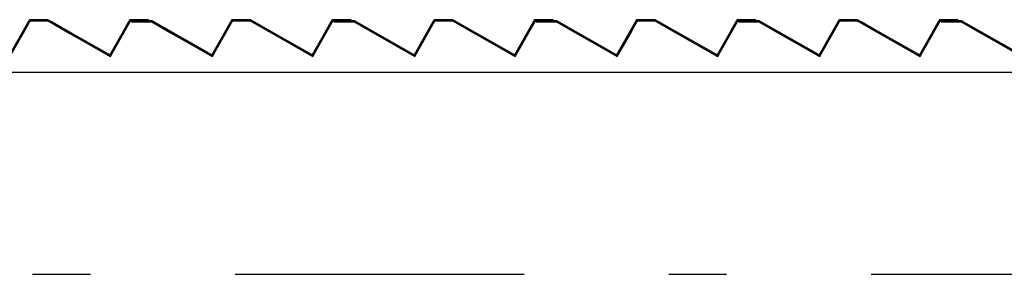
# Model space of a CAD drawing. Extents: x 2 to 87, y -108 to 11.
# Tile 203 of 210: x 47.855 to 49.558, y -15.208 to -14.767. Entities that reach past the tile are written whole.
import ezdxf

# ---------------------------------------------------------------- set-up
doc = ezdxf.new("R2010")
doc.units = 0
doc.header["$MEASUREMENT"] = 0
doc.linetypes.add('DASHDOT', pattern=[1, 0.5, -0.25, 0, -0.25])
for name, color, linetype in [('10', 7, 'CONTINUOUS'), ('18', 7, 'CONTINUOUS'), ('2', 7, 'CONTINUOUS'), ('5', 7, 'CONTINUOUS')]:
    doc.layers.add(name, color=color, linetype=linetype)

# ---------------------------------------------------------------- blocks, each defined once
blk = doc.blocks.new('*N215')
at = {"layer": '18', "color": 62, "linetype": 'Continuous'}
for p, q in [((49.4485, -14.7689), (49.484, -14.7689)), ((49.4485, -14.7689), (49.4485, -14.7709)), ((49.4485, -14.7709), (49.4835, -14.7709)), ((49.4835, -14.7709), (49.5174, -14.7902)), ((49.484, -14.7689), (49.4875, -14.7709)), ((49.4875, -14.7709), (49.5215, -14.7902)), ((49.6198, -14.7709), (49.6089, -14.7902)), ((49.6221, -14.7709), (49.6112, -14.7902)), ((49.621, -14.7689), (49.6198, -14.7709)), ((49.6221, -14.7669), (49.621, -14.7689)), ((49.6221, -14.7669), (49.6541, -14.7669)), ((49.6233, -14.7689), (49.6221, -14.7709)), ((49.6233, -14.7689), (49.6536, -14.7689)), ((49.6536, -14.7689), (49.6571, -14.7709)), ((49.6541, -14.7669), (49.6576, -14.7689)), ((49.6571, -14.7709), (49.691, -14.7902)), ((49.6576, -14.7689), (49.6612, -14.7709)), ((49.6612, -14.7709), (49.6951, -14.7902)), ((49.7935, -14.7709), (49.7825, -14.7902)), ((49.7958, -14.7709), (49.7848, -14.7902)), ((49.7946, -14.7689), (49.7935, -14.7709)), ((49.7957, -14.7669), (49.7946, -14.7689)), ((49.7957, -14.7669), (49.8277, -14.7669)), ((49.7969, -14.7689), (49.7958, -14.7709)), ((49.7969, -14.7689), (49.8277, -14.7689)), ((49.8277, -14.7669), (49.8277, -14.7689)), ((49.5174, -14.7902), (49.5835, -14.8277)), ((49.5215, -14.7902), (49.5875, -14.8277)), ((49.6089, -14.7902), (49.5875, -14.8277)), ((49.6112, -14.7902), (49.5898, -14.8277)), ((49.691, -14.7902), (49.7571, -14.8277)), ((49.7848, -14.7902), (49.7634, -14.8277)), ((49.5883, -14.8305), (49.5835, -14.8277)), ((49.5898, -14.8277), (49.5883, -14.8305)), ((49.7619, -14.8305), (49.7571, -14.8277)), ((49.7634, -14.8277), (49.7619, -14.8305))]:
    blk.add_line(p, q, dxfattribs=at)
for points in [[(49.4485, -14.7689), (49.4485, -14.7689), (49.484, -14.7689)], [(49.4485, -14.7689), (49.4485, -14.7709), (49.4875, -14.7709)], [(49.4485, -14.7689), (49.484, -14.7689), (49.4875, -14.7709)], [(49.4485, -14.7709), (49.4485, -14.7709), (49.4835, -14.7709)], [(49.4835, -14.7709), (49.5174, -14.7902), (49.5215, -14.7902)], [(49.4835, -14.7709), (49.4875, -14.7709), (49.5215, -14.7902)], [(49.6198, -14.7709), (49.6089, -14.7902), (49.6112, -14.7902)], [(49.6198, -14.7709), (49.6221, -14.7709), (49.6112, -14.7902)], [(49.621, -14.7689), (49.6198, -14.7709), (49.6221, -14.7709)], [(49.6221, -14.7669), (49.621, -14.7689), (49.6576, -14.7689)], [(49.621, -14.7689), (49.6233, -14.7689), (49.6221, -14.7709)], [(49.6221, -14.7669), (49.6221, -14.7669), (49.6541, -14.7669)], [(49.6221, -14.7669), (49.6541, -14.7669), (49.6576, -14.7689)], [(49.6233, -14.7689), (49.6233, -14.7689), (49.6536, -14.7689)], [(49.6536, -14.7689), (49.6571, -14.7709), (49.6612, -14.7709)], [(49.6536, -14.7689), (49.6576, -14.7689), (49.6612, -14.7709)], [(49.6571, -14.7709), (49.691, -14.7902), (49.6951, -14.7902)], [(49.6571, -14.7709), (49.6612, -14.7709), (49.6951, -14.7902)], [(49.7935, -14.7709), (49.7825, -14.7902), (49.7848, -14.7902)], [(49.7935, -14.7709), (49.7958, -14.7709), (49.7848, -14.7902)], [(49.7946, -14.7689), (49.7935, -14.7709), (49.7958, -14.7709)], [(49.7957, -14.7669), (49.7946, -14.7689), (49.8277, -14.7689)], [(49.7946, -14.7689), (49.7969, -14.7689), (49.7958, -14.7709)], [(49.7957, -14.7669), (49.7957, -14.7669), (49.8277, -14.7669)], [(49.7957, -14.7669), (49.8277, -14.7669), (49.8277, -14.7689)], [(49.7969, -14.7689), (49.7969, -14.7689), (49.8277, -14.7689)], [(49.5174, -14.7902), (49.5835, -14.8277), (49.5875, -14.8277)], [(49.5174, -14.7902), (49.5215, -14.7902), (49.5875, -14.8277)], [(49.6089, -14.7902), (49.5875, -14.8277), (49.5898, -14.8277)], [(49.6089, -14.7902), (49.6112, -14.7902), (49.5898, -14.8277)], [(49.691, -14.7902), (49.7571, -14.8277), (49.7611, -14.8277)], [(49.691, -14.7902), (49.6951, -14.7902), (49.7611, -14.8277)], [(49.7825, -14.7902), (49.7611, -14.8277), (49.7634, -14.8277)], [(49.7825, -14.7902), (49.7848, -14.7902), (49.7634, -14.8277)], [(49.5835, -14.8277), (49.5898, -14.8277), (49.5883, -14.8305)], [(49.7571, -14.8277), (49.7634, -14.8277), (49.7619, -14.8305)]]:
    blk.add_solid(points, dxfattribs=at)
blk = doc.blocks.new('*N216')
at = {"layer": '18', "color": 62, "linetype": 'Continuous'}
for p, q in [((49.0985, -14.7689), (49.134, -14.7689)), ((49.0985, -14.7689), (49.0985, -14.7709)), ((49.0985, -14.7709), (49.1335, -14.7709)), ((49.1335, -14.7709), (49.1674, -14.7902)), ((49.134, -14.7689), (49.1375, -14.7709)), ((49.1375, -14.7709), (49.1715, -14.7902)), ((49.2698, -14.7709), (49.2589, -14.7902)), ((49.2721, -14.7709), (49.2612, -14.7902)), ((49.271, -14.7689), (49.2698, -14.7709)), ((49.2721, -14.7669), (49.271, -14.7689)), ((49.2721, -14.7669), (49.3041, -14.7669)), ((49.2733, -14.7689), (49.2721, -14.7709)), ((49.2733, -14.7689), (49.3036, -14.7689)), ((49.3036, -14.7689), (49.3071, -14.7709)), ((49.3041, -14.7669), (49.3076, -14.7689)), ((49.3071, -14.7709), (49.341, -14.7902)), ((49.3076, -14.7689), (49.3112, -14.7709)), ((49.3112, -14.7709), (49.3451, -14.7902)), ((49.4435, -14.7709), (49.4325, -14.7902)), ((49.4458, -14.7709), (49.4348, -14.7902)), ((49.4446, -14.7689), (49.4435, -14.7709)), ((49.4457, -14.7669), (49.4446, -14.7689)), ((49.4457, -14.7669), (49.4777, -14.7669)), ((49.4469, -14.7689), (49.4458, -14.7709)), ((49.4469, -14.7689), (49.4777, -14.7689)), ((49.4777, -14.7669), (49.4777, -14.7689)), ((49.1674, -14.7902), (49.2335, -14.8277)), ((49.1715, -14.7902), (49.2375, -14.8277)), ((49.2589, -14.7902), (49.2375, -14.8277)), ((49.2612, -14.7902), (49.2398, -14.8277)), ((49.341, -14.7902), (49.4071, -14.8277)), ((49.4348, -14.7902), (49.4134, -14.8277)), ((49.2383, -14.8305), (49.2335, -14.8277)), ((49.2398, -14.8277), (49.2383, -14.8305)), ((49.4119, -14.8305), (49.4071, -14.8277)), ((49.4134, -14.8277), (49.4119, -14.8305))]:
    blk.add_line(p, q, dxfattribs=at)
for points in [[(49.0985, -14.7689), (49.0985, -14.7689), (49.134, -14.7689)], [(49.0985, -14.7689), (49.0985, -14.7709), (49.1375, -14.7709)], [(49.0985, -14.7689), (49.134, -14.7689), (49.1375, -14.7709)], [(49.0985, -14.7709), (49.0985, -14.7709), (49.1335, -14.7709)], [(49.1335, -14.7709), (49.1674, -14.7902), (49.1715, -14.7902)], [(49.1335, -14.7709), (49.1375, -14.7709), (49.1715, -14.7902)], [(49.2698, -14.7709), (49.2589, -14.7902), (49.2612, -14.7902)], [(49.2698, -14.7709), (49.2721, -14.7709), (49.2612, -14.7902)], [(49.271, -14.7689), (49.2698, -14.7709), (49.2721, -14.7709)], [(49.2721, -14.7669), (49.271, -14.7689), (49.3076, -14.7689)], [(49.271, -14.7689), (49.2733, -14.7689), (49.2721, -14.7709)], [(49.2721, -14.7669), (49.2721, -14.7669), (49.3041, -14.7669)], [(49.2721, -14.7669), (49.3041, -14.7669), (49.3076, -14.7689)], [(49.2733, -14.7689), (49.2733, -14.7689), (49.3036, -14.7689)], [(49.3036, -14.7689), (49.3071, -14.7709), (49.3112, -14.7709)], [(49.3036, -14.7689), (49.3076, -14.7689), (49.3112, -14.7709)], [(49.3071, -14.7709), (49.341, -14.7902), (49.3451, -14.7902)], [(49.3071, -14.7709), (49.3112, -14.7709), (49.3451, -14.7902)], [(49.4435, -14.7709), (49.4325, -14.7902), (49.4348, -14.7902)], [(49.4435, -14.7709), (49.4458, -14.7709), (49.4348, -14.7902)], [(49.4446, -14.7689), (49.4435, -14.7709), (49.4458, -14.7709)], [(49.4457, -14.7669), (49.4446, -14.7689), (49.4777, -14.7689)], [(49.4446, -14.7689), (49.4469, -14.7689), (49.4458, -14.7709)], [(49.4457, -14.7669), (49.4457, -14.7669), (49.4777, -14.7669)], [(49.4457, -14.7669), (49.4777, -14.7669), (49.4777, -14.7689)], [(49.4469, -14.7689), (49.4469, -14.7689), (49.4777, -14.7689)], [(49.1674, -14.7902), (49.2335, -14.8277), (49.2375, -14.8277)], [(49.1674, -14.7902), (49.1715, -14.7902), (49.2375, -14.8277)], [(49.2589, -14.7902), (49.2375, -14.8277), (49.2398, -14.8277)], [(49.2589, -14.7902), (49.2612, -14.7902), (49.2398, -14.8277)], [(49.341, -14.7902), (49.4071, -14.8277), (49.4111, -14.8277)], [(49.341, -14.7902), (49.3451, -14.7902), (49.4111, -14.8277)], [(49.4325, -14.7902), (49.4111, -14.8277), (49.4134, -14.8277)], [(49.4325, -14.7902), (49.4348, -14.7902), (49.4134, -14.8277)], [(49.2335, -14.8277), (49.2398, -14.8277), (49.2383, -14.8305)], [(49.4071, -14.8277), (49.4134, -14.8277), (49.4119, -14.8305)]]:
    blk.add_solid(points, dxfattribs=at)
blk = doc.blocks.new('*N217')
at = {"layer": '18', "color": 62, "linetype": 'Continuous'}
for p, q in [((48.7485, -14.7689), (48.784, -14.7689)), ((48.7485, -14.7689), (48.7485, -14.7709)), ((48.7485, -14.7709), (48.7835, -14.7709)), ((48.7835, -14.7709), (48.8174, -14.7902)), ((48.784, -14.7689), (48.7875, -14.7709)), ((48.7875, -14.7709), (48.8215, -14.7902)), ((48.9198, -14.7709), (48.9089, -14.7902)), ((48.9221, -14.7709), (48.9112, -14.7902)), ((48.921, -14.7689), (48.9198, -14.7709)), ((48.9221, -14.7669), (48.921, -14.7689)), ((48.9221, -14.7669), (48.9541, -14.7669)), ((48.9233, -14.7689), (48.9221, -14.7709)), ((48.9233, -14.7689), (48.9536, -14.7689)), ((48.9536, -14.7689), (48.9571, -14.7709)), ((48.9541, -14.7669), (48.9576, -14.7689)), ((48.9571, -14.7709), (48.991, -14.7902)), ((48.9576, -14.7689), (48.9612, -14.7709)), ((48.9612, -14.7709), (48.9951, -14.7902)), ((49.0935, -14.7709), (49.0825, -14.7902)), ((49.0958, -14.7709), (49.0848, -14.7902)), ((49.0946, -14.7689), (49.0935, -14.7709)), ((49.0957, -14.7669), (49.0946, -14.7689)), ((49.0957, -14.7669), (49.1277, -14.7669)), ((49.0969, -14.7689), (49.0958, -14.7709)), ((49.0969, -14.7689), (49.1277, -14.7689)), ((49.1277, -14.7669), (49.1277, -14.7689)), ((48.8174, -14.7902), (48.8835, -14.8277)), ((48.8215, -14.7902), (48.8875, -14.8277)), ((48.9089, -14.7902), (48.8875, -14.8277)), ((48.9112, -14.7902), (48.8898, -14.8277)), ((48.991, -14.7902), (49.0571, -14.8277)), ((49.0848, -14.7902), (49.0634, -14.8277)), ((48.8883, -14.8305), (48.8835, -14.8277)), ((48.8898, -14.8277), (48.8883, -14.8305)), ((49.0619, -14.8305), (49.0571, -14.8277)), ((49.0634, -14.8277), (49.0619, -14.8305))]:
    blk.add_line(p, q, dxfattribs=at)
for points in [[(48.7485, -14.7689), (48.7485, -14.7689), (48.784, -14.7689)], [(48.7485, -14.7689), (48.7485, -14.7709), (48.7875, -14.7709)], [(48.7485, -14.7689), (48.784, -14.7689), (48.7875, -14.7709)], [(48.7485, -14.7709), (48.7485, -14.7709), (48.7835, -14.7709)], [(48.7835, -14.7709), (48.8174, -14.7902), (48.8215, -14.7902)], [(48.7835, -14.7709), (48.7875, -14.7709), (48.8215, -14.7902)], [(48.9198, -14.7709), (48.9089, -14.7902), (48.9112, -14.7902)], [(48.9198, -14.7709), (48.9221, -14.7709), (48.9112, -14.7902)], [(48.921, -14.7689), (48.9198, -14.7709), (48.9221, -14.7709)], [(48.9221, -14.7669), (48.921, -14.7689), (48.9576, -14.7689)], [(48.921, -14.7689), (48.9233, -14.7689), (48.9221, -14.7709)], [(48.9221, -14.7669), (48.9221, -14.7669), (48.9541, -14.7669)], [(48.9221, -14.7669), (48.9541, -14.7669), (48.9576, -14.7689)], [(48.9233, -14.7689), (48.9233, -14.7689), (48.9536, -14.7689)], [(48.9536, -14.7689), (48.9571, -14.7709), (48.9612, -14.7709)], [(48.9536, -14.7689), (48.9576, -14.7689), (48.9612, -14.7709)], [(48.9571, -14.7709), (48.991, -14.7902), (48.9951, -14.7902)], [(48.9571, -14.7709), (48.9612, -14.7709), (48.9951, -14.7902)], [(49.0935, -14.7709), (49.0825, -14.7902), (49.0848, -14.7902)], [(49.0935, -14.7709), (49.0958, -14.7709), (49.0848, -14.7902)], [(49.0946, -14.7689), (49.0935, -14.7709), (49.0958, -14.7709)], [(49.0957, -14.7669), (49.0946, -14.7689), (49.1277, -14.7689)], [(49.0946, -14.7689), (49.0969, -14.7689), (49.0958, -14.7709)], [(49.0957, -14.7669), (49.0957, -14.7669), (49.1277, -14.7669)], [(49.0957, -14.7669), (49.1277, -14.7669), (49.1277, -14.7689)], [(49.0969, -14.7689), (49.0969, -14.7689), (49.1277, -14.7689)], [(48.8174, -14.7902), (48.8835, -14.8277), (48.8875, -14.8277)], [(48.8174, -14.7902), (48.8215, -14.7902), (48.8875, -14.8277)], [(48.9089, -14.7902), (48.8875, -14.8277), (48.8898, -14.8277)], [(48.9089, -14.7902), (48.9112, -14.7902), (48.8898, -14.8277)], [(48.991, -14.7902), (49.0571, -14.8277), (49.0611, -14.8277)], [(48.991, -14.7902), (48.9951, -14.7902), (49.0611, -14.8277)], [(49.0825, -14.7902), (49.0611, -14.8277), (49.0634, -14.8277)], [(49.0825, -14.7902), (49.0848, -14.7902), (49.0634, -14.8277)], [(48.8835, -14.8277), (48.8898, -14.8277), (48.8883, -14.8305)], [(49.0571, -14.8277), (49.0634, -14.8277), (49.0619, -14.8305)]]:
    blk.add_solid(points, dxfattribs=at)
blk = doc.blocks.new('*N218')
at = {"layer": '18', "color": 62, "linetype": 'Continuous'}
for p, q in [((48.3985, -14.7689), (48.434, -14.7689)), ((48.3985, -14.7689), (48.3985, -14.7709)), ((48.3985, -14.7709), (48.4335, -14.7709)), ((48.4335, -14.7709), (48.5335, -14.8277)), ((48.434, -14.7689), (48.4375, -14.7709)), ((48.4375, -14.7709), (48.5375, -14.8277)), ((48.5698, -14.7709), (48.5375, -14.8277)), ((48.5721, -14.7709), (48.5398, -14.8277)), ((48.571, -14.7689), (48.5698, -14.7709)), ((48.5721, -14.7669), (48.571, -14.7689)), ((48.5721, -14.7669), (48.6041, -14.7669)), ((48.5733, -14.7689), (48.5721, -14.7709)), ((48.5733, -14.7689), (48.6036, -14.7689)), ((48.6036, -14.7689), (48.6071, -14.7709)), ((48.6041, -14.7669), (48.6076, -14.7689)), ((48.6071, -14.7709), (48.7071, -14.8277)), ((48.6076, -14.7689), (48.6112, -14.7709)), ((48.7458, -14.7709), (48.7134, -14.8277)), ((48.7446, -14.7689), (48.7435, -14.7709)), ((48.7457, -14.7669), (48.7446, -14.7689)), ((48.7457, -14.7669), (48.7777, -14.7669)), ((48.7469, -14.7689), (48.7458, -14.7709)), ((48.7469, -14.7689), (48.7777, -14.7689)), ((48.7777, -14.7669), (48.7777, -14.7689)), ((48.5335, -14.8277), (48.5359, -14.8291)), ((48.5383, -14.8305), (48.5359, -14.8291)), ((48.539, -14.8291), (48.5383, -14.8305)), ((48.5398, -14.8277), (48.539, -14.8291)), ((48.7071, -14.8277), (48.7095, -14.8291)), ((48.7119, -14.8305), (48.7095, -14.8291)), ((48.7127, -14.8291), (48.7119, -14.8305)), ((48.7134, -14.8277), (48.7127, -14.8291))]:
    blk.add_line(p, q, dxfattribs=at)
for points in [[(48.3985, -14.7689), (48.3985, -14.7689), (48.434, -14.7689)], [(48.3985, -14.7689), (48.3985, -14.7709), (48.4375, -14.7709)], [(48.3985, -14.7689), (48.434, -14.7689), (48.4375, -14.7709)], [(48.3985, -14.7709), (48.3985, -14.7709), (48.4335, -14.7709)], [(48.4335, -14.7709), (48.5335, -14.8277), (48.5375, -14.8277)], [(48.4335, -14.7709), (48.4375, -14.7709), (48.5375, -14.8277)], [(48.5698, -14.7709), (48.5375, -14.8277), (48.5398, -14.8277)], [(48.5698, -14.7709), (48.5721, -14.7709), (48.5398, -14.8277)], [(48.571, -14.7689), (48.5698, -14.7709), (48.5721, -14.7709)], [(48.5721, -14.7669), (48.571, -14.7689), (48.6076, -14.7689)], [(48.571, -14.7689), (48.5733, -14.7689), (48.5721, -14.7709)], [(48.5721, -14.7669), (48.5721, -14.7669), (48.6041, -14.7669)], [(48.5721, -14.7669), (48.6041, -14.7669), (48.6076, -14.7689)], [(48.5733, -14.7689), (48.5733, -14.7689), (48.6036, -14.7689)], [(48.6036, -14.7689), (48.6071, -14.7709), (48.6112, -14.7709)], [(48.6036, -14.7689), (48.6076, -14.7689), (48.6112, -14.7709)], [(48.6071, -14.7709), (48.7071, -14.8277), (48.7111, -14.8277)], [(48.6071, -14.7709), (48.6112, -14.7709), (48.7111, -14.8277)], [(48.7435, -14.7709), (48.7111, -14.8277), (48.7134, -14.8277)], [(48.7435, -14.7709), (48.7458, -14.7709), (48.7134, -14.8277)], [(48.7446, -14.7689), (48.7435, -14.7709), (48.7458, -14.7709)], [(48.7457, -14.7669), (48.7446, -14.7689), (48.7777, -14.7689)], [(48.7446, -14.7689), (48.7469, -14.7689), (48.7458, -14.7709)], [(48.7457, -14.7669), (48.7457, -14.7669), (48.7777, -14.7669)], [(48.7457, -14.7669), (48.7777, -14.7669), (48.7777, -14.7689)], [(48.7469, -14.7689), (48.7469, -14.7689), (48.7777, -14.7689)], [(48.5335, -14.8277), (48.5359, -14.8291), (48.539, -14.8291)], [(48.5335, -14.8277), (48.5398, -14.8277), (48.539, -14.8291)], [(48.5359, -14.8291), (48.539, -14.8291), (48.5383, -14.8305)], [(48.7071, -14.8277), (48.7095, -14.8291), (48.7127, -14.8291)], [(48.7071, -14.8277), (48.7134, -14.8277), (48.7127, -14.8291)], [(48.7095, -14.8291), (48.7127, -14.8291), (48.7119, -14.8305)]]:
    blk.add_solid(points, dxfattribs=at)
blk = doc.blocks.new('*N219')
at = {"layer": '18', "color": 62, "linetype": 'Continuous'}
for p, q in [((48.0485, -14.7689), (48.084, -14.7689)), ((48.0485, -14.7689), (48.0485, -14.7709)), ((48.0485, -14.7709), (48.0835, -14.7709)), ((48.0835, -14.7709), (48.1174, -14.7902)), ((48.084, -14.7689), (48.0875, -14.7709)), ((48.0875, -14.7709), (48.1215, -14.7902)), ((48.2198, -14.7709), (48.2089, -14.7902)), ((48.2221, -14.7709), (48.2112, -14.7902)), ((48.221, -14.7689), (48.2198, -14.7709)), ((48.2221, -14.7669), (48.221, -14.7689)), ((48.2221, -14.7669), (48.2541, -14.7669)), ((48.2233, -14.7689), (48.2221, -14.7709)), ((48.2233, -14.7689), (48.2536, -14.7689)), ((48.2536, -14.7689), (48.2571, -14.7709)), ((48.2541, -14.7669), (48.2576, -14.7689)), ((48.2571, -14.7709), (48.291, -14.7902)), ((48.2576, -14.7689), (48.2612, -14.7709)), ((48.2612, -14.7709), (48.2951, -14.7902)), ((48.3935, -14.7709), (48.3825, -14.7902)), ((48.3958, -14.7709), (48.3848, -14.7902)), ((48.3946, -14.7689), (48.3935, -14.7709)), ((48.3957, -14.7669), (48.3946, -14.7689)), ((48.3957, -14.7669), (48.4277, -14.7669)), ((48.3969, -14.7689), (48.3958, -14.7709)), ((48.3969, -14.7689), (48.4277, -14.7689)), ((48.4277, -14.7669), (48.4277, -14.7689)), ((48.1174, -14.7902), (48.1835, -14.8277)), ((48.1215, -14.7902), (48.1875, -14.8277)), ((48.2089, -14.7902), (48.1875, -14.8277)), ((48.2112, -14.7902), (48.1898, -14.8277)), ((48.291, -14.7902), (48.3571, -14.8277)), ((48.3848, -14.7902), (48.3634, -14.8277)), ((48.1883, -14.8305), (48.1835, -14.8277)), ((48.1898, -14.8277), (48.1883, -14.8305)), ((48.3619, -14.8305), (48.3571, -14.8277)), ((48.3634, -14.8277), (48.3619, -14.8305))]:
    blk.add_line(p, q, dxfattribs=at)
for points in [[(48.0485, -14.7689), (48.0485, -14.7689), (48.084, -14.7689)], [(48.0485, -14.7689), (48.0485, -14.7709), (48.0875, -14.7709)], [(48.0485, -14.7689), (48.084, -14.7689), (48.0875, -14.7709)], [(48.0485, -14.7709), (48.0485, -14.7709), (48.0835, -14.7709)], [(48.0835, -14.7709), (48.1174, -14.7902), (48.1215, -14.7902)], [(48.0835, -14.7709), (48.0875, -14.7709), (48.1215, -14.7902)], [(48.2198, -14.7709), (48.2089, -14.7902), (48.2112, -14.7902)], [(48.2198, -14.7709), (48.2221, -14.7709), (48.2112, -14.7902)], [(48.221, -14.7689), (48.2198, -14.7709), (48.2221, -14.7709)], [(48.2221, -14.7669), (48.221, -14.7689), (48.2576, -14.7689)], [(48.221, -14.7689), (48.2233, -14.7689), (48.2221, -14.7709)], [(48.2221, -14.7669), (48.2221, -14.7669), (48.2541, -14.7669)], [(48.2221, -14.7669), (48.2541, -14.7669), (48.2576, -14.7689)], [(48.2233, -14.7689), (48.2233, -14.7689), (48.2536, -14.7689)], [(48.2536, -14.7689), (48.2571, -14.7709), (48.2612, -14.7709)], [(48.2536, -14.7689), (48.2576, -14.7689), (48.2612, -14.7709)], [(48.2571, -14.7709), (48.291, -14.7902), (48.2951, -14.7902)], [(48.2571, -14.7709), (48.2612, -14.7709), (48.2951, -14.7902)], [(48.3935, -14.7709), (48.3825, -14.7902), (48.3848, -14.7902)], [(48.3935, -14.7709), (48.3958, -14.7709), (48.3848, -14.7902)], [(48.3946, -14.7689), (48.3935, -14.7709), (48.3958, -14.7709)], [(48.3957, -14.7669), (48.3946, -14.7689), (48.4277, -14.7689)], [(48.3946, -14.7689), (48.3969, -14.7689), (48.3958, -14.7709)], [(48.3957, -14.7669), (48.3957, -14.7669), (48.4277, -14.7669)], [(48.3957, -14.7669), (48.4277, -14.7669), (48.4277, -14.7689)], [(48.3969, -14.7689), (48.3969, -14.7689), (48.4277, -14.7689)], [(48.1174, -14.7902), (48.1835, -14.8277), (48.1875, -14.8277)], [(48.1174, -14.7902), (48.1215, -14.7902), (48.1875, -14.8277)], [(48.2089, -14.7902), (48.1875, -14.8277), (48.1898, -14.8277)], [(48.2089, -14.7902), (48.2112, -14.7902), (48.1898, -14.8277)], [(48.291, -14.7902), (48.3571, -14.8277), (48.3611, -14.8277)], [(48.291, -14.7902), (48.2951, -14.7902), (48.3611, -14.8277)], [(48.3825, -14.7902), (48.3611, -14.8277), (48.3634, -14.8277)], [(48.3825, -14.7902), (48.3848, -14.7902), (48.3634, -14.8277)], [(48.1835, -14.8277), (48.1898, -14.8277), (48.1883, -14.8305)], [(48.3571, -14.8277), (48.3634, -14.8277), (48.3619, -14.8305)]]:
    blk.add_solid(points, dxfattribs=at)
blk = doc.blocks.new('*N220')
at = {"layer": '18', "color": 62, "linetype": 'Continuous'}
for p, q in [((47.6985, -14.7689), (47.734, -14.7689)), ((47.6985, -14.7689), (47.6985, -14.7709)), ((47.6985, -14.7709), (47.7335, -14.7709)), ((47.7335, -14.7709), (47.7674, -14.7902)), ((47.734, -14.7689), (47.7375, -14.7709)), ((47.7375, -14.7709), (47.7715, -14.7902)), ((47.8698, -14.7709), (47.8589, -14.7902)), ((47.8721, -14.7709), (47.8612, -14.7902)), ((47.871, -14.7689), (47.8698, -14.7709)), ((47.8721, -14.7669), (47.871, -14.7689)), ((47.8721, -14.7669), (47.9041, -14.7669)), ((47.8733, -14.7689), (47.8721, -14.7709)), ((47.8733, -14.7689), (47.9036, -14.7689)), ((47.9036, -14.7689), (47.9071, -14.7709)), ((47.9041, -14.7669), (47.9076, -14.7689)), ((47.9071, -14.7709), (47.941, -14.7902)), ((47.9076, -14.7689), (47.9112, -14.7709)), ((47.9112, -14.7709), (47.9451, -14.7902)), ((48.0435, -14.7709), (48.0325, -14.7902)), ((48.0458, -14.7709), (48.0348, -14.7902)), ((48.0446, -14.7689), (48.0435, -14.7709)), ((48.0457, -14.7669), (48.0446, -14.7689)), ((48.0457, -14.7669), (48.0777, -14.7669)), ((48.0469, -14.7689), (48.0458, -14.7709)), ((48.0469, -14.7689), (48.0777, -14.7689)), ((48.0777, -14.7669), (48.0777, -14.7689)), ((47.7674, -14.7902), (47.8335, -14.8277)), ((47.7715, -14.7902), (47.8375, -14.8277)), ((47.8589, -14.7902), (47.8375, -14.8277)), ((47.8612, -14.7902), (47.8398, -14.8277)), ((47.941, -14.7902), (48.0071, -14.8277)), ((48.0348, -14.7902), (48.0134, -14.8277)), ((47.8383, -14.8305), (47.8335, -14.8277)), ((47.8398, -14.8277), (47.8383, -14.8305)), ((48.0119, -14.8305), (48.0071, -14.8277)), ((48.0134, -14.8277), (48.0119, -14.8305))]:
    blk.add_line(p, q, dxfattribs=at)
for points in [[(47.6985, -14.7689), (47.6985, -14.7689), (47.734, -14.7689)], [(47.6985, -14.7689), (47.6985, -14.7709), (47.7375, -14.7709)], [(47.6985, -14.7689), (47.734, -14.7689), (47.7375, -14.7709)], [(47.6985, -14.7709), (47.6985, -14.7709), (47.7335, -14.7709)], [(47.7335, -14.7709), (47.7674, -14.7902), (47.7715, -14.7902)], [(47.7335, -14.7709), (47.7375, -14.7709), (47.7715, -14.7902)], [(47.8698, -14.7709), (47.8589, -14.7902), (47.8612, -14.7902)], [(47.8698, -14.7709), (47.8721, -14.7709), (47.8612, -14.7902)], [(47.871, -14.7689), (47.8698, -14.7709), (47.8721, -14.7709)], [(47.8721, -14.7669), (47.871, -14.7689), (47.9076, -14.7689)], [(47.871, -14.7689), (47.8733, -14.7689), (47.8721, -14.7709)], [(47.8721, -14.7669), (47.8721, -14.7669), (47.9041, -14.7669)], [(47.8721, -14.7669), (47.9041, -14.7669), (47.9076, -14.7689)], [(47.8733, -14.7689), (47.8733, -14.7689), (47.9036, -14.7689)], [(47.9036, -14.7689), (47.9071, -14.7709), (47.9112, -14.7709)], [(47.9036, -14.7689), (47.9076, -14.7689), (47.9112, -14.7709)], [(47.9071, -14.7709), (47.941, -14.7902), (47.9451, -14.7902)], [(47.9071, -14.7709), (47.9112, -14.7709), (47.9451, -14.7902)], [(48.0435, -14.7709), (48.0325, -14.7902), (48.0348, -14.7902)], [(48.0435, -14.7709), (48.0458, -14.7709), (48.0348, -14.7902)], [(48.0446, -14.7689), (48.0435, -14.7709), (48.0458, -14.7709)], [(48.0457, -14.7669), (48.0446, -14.7689), (48.0777, -14.7689)], [(48.0446, -14.7689), (48.0469, -14.7689), (48.0458, -14.7709)], [(48.0457, -14.7669), (48.0457, -14.7669), (48.0777, -14.7669)], [(48.0457, -14.7669), (48.0777, -14.7669), (48.0777, -14.7689)], [(48.0469, -14.7689), (48.0469, -14.7689), (48.0777, -14.7689)], [(47.7674, -14.7902), (47.8335, -14.8277), (47.8375, -14.8277)], [(47.7674, -14.7902), (47.7715, -14.7902), (47.8375, -14.8277)], [(47.8589, -14.7902), (47.8375, -14.8277), (47.8398, -14.8277)], [(47.8589, -14.7902), (47.8612, -14.7902), (47.8398, -14.8277)], [(47.941, -14.7902), (48.0071, -14.8277), (48.0111, -14.8277)], [(47.941, -14.7902), (47.9451, -14.7902), (48.0111, -14.8277)], [(48.0325, -14.7902), (48.0111, -14.8277), (48.0134, -14.8277)], [(48.0325, -14.7902), (48.0348, -14.7902), (48.0134, -14.8277)], [(47.8335, -14.8277), (47.8398, -14.8277), (47.8383, -14.8305)], [(48.0071, -14.8277), (48.0134, -14.8277), (48.0119, -14.8305)]]:
    blk.add_solid(points, dxfattribs=at)

msp = doc.modelspace()

# ---------------------------------------------------------------- linework, layer by layer
at = {"layer": '10', "color": 62, "linetype": 'Continuous'}
msp.add_line((44.1977, -14.8575), (49.6276, -14.8575), dxfattribs=at)
at = {"layer": '2', "color": 62, "linetype": 'Continuous'}
for p, q in [((47.8721, -14.7669), (47.8375, -14.8277)), ((47.8383, -14.8305), (47.8733, -14.7689)), ((47.9041, -14.7669), (47.8721, -14.7669)), ((47.8733, -14.7689), (47.9036, -14.7689)), ((47.9036, -14.7689), (48.0119, -14.8305)), ((48.0111, -14.8277), (47.9041, -14.7669)), ((48.0457, -14.7669), (48.0111, -14.8277)), ((48.0119, -14.8305), (48.0469, -14.7689)), ((48.0777, -14.7669), (48.0457, -14.7669)), ((48.0469, -14.7689), (48.0777, -14.7689)), ((48.084, -14.7689), (48.0485, -14.7689)), ((48.0485, -14.7689), (48.0485, -14.7709)), ((48.0485, -14.7709), (48.0835, -14.7709)), ((48.0777, -14.7689), (48.0777, -14.7669)), ((48.0835, -14.7709), (48.1883, -14.8305)), ((48.1875, -14.8277), (48.084, -14.7689)), ((48.2221, -14.7669), (48.1875, -14.8277)), ((48.1883, -14.8305), (48.2233, -14.7689)), ((48.2541, -14.7669), (48.2221, -14.7669)), ((48.2233, -14.7689), (48.2536, -14.7689)), ((48.2536, -14.7689), (48.3619, -14.8305)), ((48.3611, -14.8277), (48.2541, -14.7669)), ((48.3957, -14.7669), (48.3611, -14.8277)), ((48.3619, -14.8305), (48.3969, -14.7689)), ((48.4277, -14.7669), (48.3957, -14.7669)), ((48.3969, -14.7689), (48.4277, -14.7689)), ((48.434, -14.7689), (48.3985, -14.7689)), ((48.3985, -14.7689), (48.3985, -14.7709)), ((48.3985, -14.7709), (48.4335, -14.7709)), ((48.4277, -14.7689), (48.4277, -14.7669)), ((48.4335, -14.7709), (48.5383, -14.8305)), ((48.5375, -14.8277), (48.434, -14.7689)), ((48.5721, -14.7669), (48.5375, -14.8277)), ((48.5383, -14.8305), (48.5733, -14.7689)), ((48.6041, -14.7669), (48.5721, -14.7669)), ((48.5733, -14.7689), (48.6036, -14.7689)), ((48.6036, -14.7689), (48.7119, -14.8305)), ((48.7111, -14.8277), (48.6041, -14.7669)), ((48.7457, -14.7669), (48.7111, -14.8277)), ((48.7119, -14.8305), (48.7469, -14.7689)), ((48.7777, -14.7669), (48.7457, -14.7669)), ((48.7469, -14.7689), (48.7777, -14.7689)), ((48.784, -14.7689), (48.7485, -14.7689)), ((48.7485, -14.7689), (48.7485, -14.7709)), ((48.7485, -14.7709), (48.7835, -14.7709)), ((48.7777, -14.7689), (48.7777, -14.7669)), ((48.7835, -14.7709), (48.8883, -14.8305)), ((48.8875, -14.8277), (48.784, -14.7689)), ((48.9221, -14.7669), (48.8875, -14.8277)), ((48.8883, -14.8305), (48.9233, -14.7689)), ((48.9541, -14.7669), (48.9221, -14.7669)), ((48.9233, -14.7689), (48.9536, -14.7689)), ((48.9536, -14.7689), (49.0619, -14.8305)), ((49.0611, -14.8277), (48.9541, -14.7669)), ((49.0957, -14.7669), (49.0611, -14.8277)), ((49.0619, -14.8305), (49.0969, -14.7689)), ((49.1277, -14.7669), (49.0957, -14.7669)), ((49.0969, -14.7689), (49.1277, -14.7689)), ((49.134, -14.7689), (49.0985, -14.7689)), ((49.0985, -14.7689), (49.0985, -14.7709)), ((49.0985, -14.7709), (49.1335, -14.7709)), ((49.1277, -14.7689), (49.1277, -14.7669)), ((49.1335, -14.7709), (49.2383, -14.8305)), ((49.2375, -14.8277), (49.134, -14.7689)), ((49.2721, -14.7669), (49.2375, -14.8277)), ((49.2383, -14.8305), (49.2733, -14.7689)), ((49.3041, -14.7669), (49.2721, -14.7669)), ((49.2733, -14.7689), (49.3036, -14.7689)), ((49.3036, -14.7689), (49.4119, -14.8305)), ((49.4111, -14.8277), (49.3041, -14.7669)), ((49.4457, -14.7669), (49.4111, -14.8277)), ((49.4119, -14.8305), (49.4469, -14.7689)), ((49.4777, -14.7669), (49.4457, -14.7669)), ((49.4469, -14.7689), (49.4777, -14.7689)), ((49.484, -14.7689), (49.4485, -14.7689)), ((49.4485, -14.7689), (49.4485, -14.7709)), ((49.4485, -14.7709), (49.4835, -14.7709)), ((49.4777, -14.7689), (49.4777, -14.7669)), ((49.4835, -14.7709), (49.5883, -14.8305)), ((49.5875, -14.8277), (49.484, -14.7689))]:
    msp.add_line(p, q, dxfattribs=at)
at = {"layer": '5', "color": 7, "linetype": 'DASHDOT'}
msp.add_line((7.5276, -15.2075), (52.6276, -15.2075), dxfattribs=at)

# ---------------------------------------------------------------- block references
at = {"layer": '18', "color": 62, "linetype": 'Continuous'}
for name in ['*N220', '*N219', '*N218', '*N217', '*N216', '*N215']:
    msp.add_blockref(name, (0, 0), dxfattribs=at)

doc.saveas('drawing.dxf')
